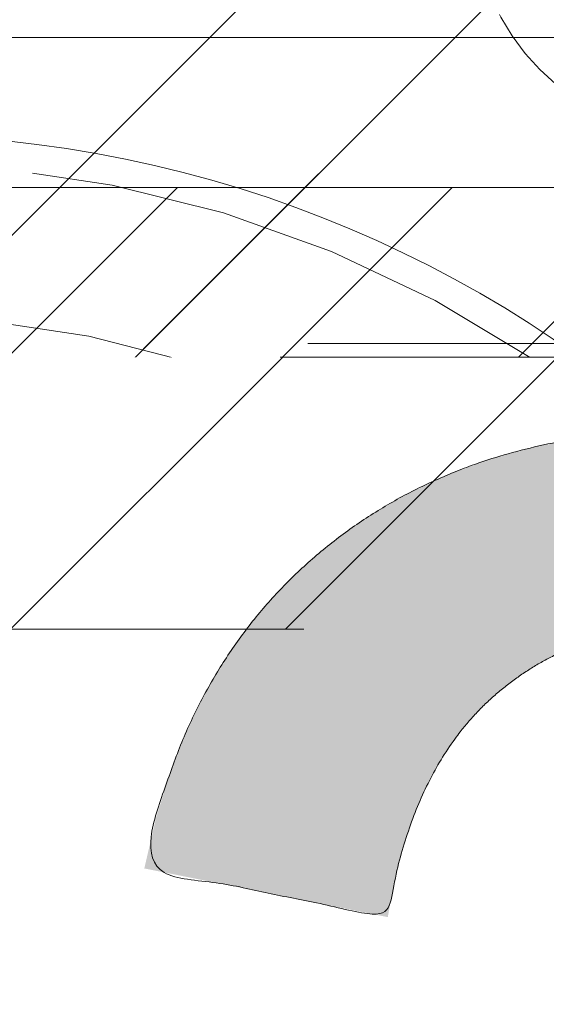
# Model space of a CAD drawing. Header units: inches. Extents: x -467 to -298, y -222 to 20.
# Tile 16 of 57: x -397.277 to -396.532, y 13.624 to 15.017. Entities that reach past the tile are written whole.
import ezdxf

# ---------------------------------------------------------------- set-up
doc = ezdxf.new("R2010")
doc.units = ezdxf.units.IN
doc.header["$LTSCALE"] = 32
doc.header["$MEASUREMENT"] = 0
doc.linetypes.add('Dash Style-1', pattern=[0.083328, 0.041656, -0.041672])
for name, color, linetype, lineweight in [('Black', 7, 'Continuous', 18), ('DashLine', 7, 'Dash Style-1', 13), ('DashLineFill', 7, 'Dash Style-1', 13), ('Drawing', 7, 'Continuous', 18), ('Metal-DeskStructure', 7, 'Continuous', 13), ('None', 7, 'Continuous', 18), ('SolidLine', 7, 'Continuous', 15), ('TFL_1', 7, 'Continuous', 13)]:
    doc.layers.add(name, color=color, linetype=linetype, lineweight=lineweight)
doc.layers.add('Electrical', color=1, linetype='Dash Style-1', lineweight=15, true_color=0xff0000)
pattern_1 = [(45, (0, 0), (-1.61301565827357, 1.935715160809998), []), (45, (-1.0608, 1.0608), (-0.4723460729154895, 0.4167612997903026), [])]

# ---------------------------------------------------------------- blocks, each defined once
blk = doc.blocks.new('1BRPFX-Ped_Plate (2D)')
at = {"layer": 'DashLineFill', "linetype": 'Continuous', "lineweight": 13}
h = blk.add_hatch(dxfattribs=at)
h.set_pattern_fill('Steel', color=253, style=0, pattern_type=2)
h.set_pattern_definition(pattern_1)
edge = h.paths.add_edge_path()
edge.add_arc((-4.145669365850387, -1.704724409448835), 0.125984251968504, 180, 270.0000000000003)
edge.add_line((-4.145669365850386, -1.830708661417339), (4.145669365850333, -1.830708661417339))
edge.add_arc((4.145669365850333, -1.704724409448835), 0.125984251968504, 270.0000000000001, 360)
edge.add_line((4.271653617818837, -1.704724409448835), (4.271653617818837, 1.704724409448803))
edge.add_arc((4.145669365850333, 1.704724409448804), 0.1259842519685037, 359.9999999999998, 450.0000000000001)
edge.add_line((4.145669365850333, 1.830708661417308), (-4.145669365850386, 1.830708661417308))
edge.add_arc((-4.145669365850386, 1.704724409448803), 0.1259842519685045, 89.99999999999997, 179.9999999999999)
edge.add_line((-4.271653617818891, 1.704724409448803), (-4.271653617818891, -1.704724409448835))
at = {"layer": 'DashLineFill', "flags": 128}
blk.add_lwpolyline([(-4.271653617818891, -1.704724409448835, 0.4142135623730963), (-4.145669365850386, -1.830708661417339), (4.145669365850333, -1.830708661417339, 0.4142135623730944), (4.271653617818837, -1.704724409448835), (4.271653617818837, 1.704724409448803, 0.4142135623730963), (4.145669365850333, 1.830708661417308), (-4.145669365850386, 1.830708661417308, 0.4142135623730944), (-4.271653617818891, 1.704724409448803)], format="xyb", close=True, dxfattribs=at)
at = {"layer": 'SolidLine', "flags": 128}
blk.add_lwpolyline([(0.3322086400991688, 0.4571237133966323), (0.3093663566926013, 0.4952337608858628), (0.2903695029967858, 0.5353992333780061), (0.2754010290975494, 0.5772333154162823), (0.264605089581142, 0.6203331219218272), (0.2580856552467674, 0.6642835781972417), (0.2559055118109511, 0.7086614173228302), (0.2580856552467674, 0.7530392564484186), (0.264605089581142, 0.7969897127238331), (0.2754010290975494, 0.8400895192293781), (0.2903695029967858, 0.8819236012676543), (0.3093663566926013, 0.9220890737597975), (0.3322086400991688, 0.9601991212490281), (0.3586763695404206, 0.9958867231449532), (0.3885146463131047, 1.028808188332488), (0.4214361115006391, 1.058646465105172), (0.4571237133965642, 1.085114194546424), (0.4952337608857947, 1.107956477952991), (0.5353992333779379, 1.126953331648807), (0.5772333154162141, 1.141921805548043), (0.6203331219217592, 1.15271774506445), (0.6642835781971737, 1.159237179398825), (0.7086614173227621, 1.161417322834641), (0.7530392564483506, 1.159237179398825), (0.7969897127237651, 1.15271774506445), (0.84008951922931, 1.141921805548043), (0.8819236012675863, 1.126953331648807), (0.9220890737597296, 1.107956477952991), (0.96019912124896, 1.085114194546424), (0.9958867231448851, 1.058646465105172)], dxfattribs=at)
blk = doc.blocks.new('1BRPFY-Leg_Plate (2D)')
at = {"layer": 'DashLineFill', "linetype": 'Continuous', "lineweight": 13}
h = blk.add_hatch(dxfattribs=at)
h.set_pattern_fill('Steel', color=253, style=0, pattern_type=2)
h.set_pattern_definition(pattern_1)
edge = h.paths.add_edge_path()
edge.add_arc((-1.704724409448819, -1.704724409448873), 0.125984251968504, 179.9999999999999, 269.9999999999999)
edge.add_line((-1.704724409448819, -1.830708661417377), (1.704724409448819, -1.830708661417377))
edge.add_arc((1.704724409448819, -1.704724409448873), 0.125984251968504, 270.0000000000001, 360.0000000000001)
edge.add_line((1.830708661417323, -1.704724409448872), (1.830708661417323, 1.704724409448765))
edge.add_arc((1.704724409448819, 1.704724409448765), 0.1259842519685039, 0, 90)
edge.add_line((1.704724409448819, 1.830708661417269), (-1.704724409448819, 1.830708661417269))
edge.add_arc((-1.704724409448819, 1.704724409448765), 0.1259842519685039, 90, 180)
edge.add_line((-1.830708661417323, 1.704724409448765), (-1.830708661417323, -1.704724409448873))
at = {"layer": 'DashLineFill', "flags": 128}
blk.add_lwpolyline([(-1.830708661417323, -1.704724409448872, 0.414213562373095), (-1.704724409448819, -1.830708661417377), (1.704724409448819, -1.830708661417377, 0.414213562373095), (1.830708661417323, -1.704724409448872), (1.830708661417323, 1.704724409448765, 0.414213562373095), (1.704724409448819, 1.830708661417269), (-1.704724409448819, 1.830708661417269, 0.414213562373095), (-1.830708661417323, 1.704724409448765)], format="xyb", close=True, dxfattribs=at)
at = {"layer": 'SolidLine', "flags": 128}
blk.add_lwpolyline([(0.7086614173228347, 0.9153543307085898), (0.728920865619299, 0.9143590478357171), (0.7489852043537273, 0.9113827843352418), (0.7686612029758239, 0.9064542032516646), (0.7877593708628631, 0.8996207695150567), (0.8060957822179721, 0.8909482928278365), (0.823493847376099, 0.8805202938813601), (0.8397860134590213, 0.868437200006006), (0.8548153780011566, 0.854815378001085), (0.8684372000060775, 0.8397860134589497), (0.8805202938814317, 0.8234938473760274), (0.8909482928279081, 0.8060957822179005), (0.8996207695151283, 0.7877593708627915), (0.9064542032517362, 0.7686612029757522), (0.9113827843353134, 0.7489852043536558), (0.9143590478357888, 0.7289208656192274), (0.9153543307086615, 0.7086614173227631), (0.9143590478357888, 0.6884019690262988), (0.9113827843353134, 0.6683376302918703), (0.9064542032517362, 0.6486616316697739), (0.8996207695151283, 0.6295634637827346), (0.8909482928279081, 0.6112270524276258), (0.8805202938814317, 0.5938289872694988), (0.8684372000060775, 0.5775368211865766), (0.8548153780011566, 0.5625074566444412), (0.8397860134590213, 0.5488856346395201), (0.823493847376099, 0.5368025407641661), (0.8060957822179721, 0.5263745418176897), (0.7877593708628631, 0.5177020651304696), (0.7686612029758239, 0.5108686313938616), (0.7489852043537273, 0.5059400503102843), (0.728920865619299, 0.502963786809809), (0.7086614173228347, 0.5019685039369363), (0.6884019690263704, 0.502963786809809), (0.668337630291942, 0.5059400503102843), (0.6486616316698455, 0.5108686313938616), (0.6295634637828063, 0.5177020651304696), (0.6112270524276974, 0.5263745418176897), (0.5938289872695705, 0.5368025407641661), (0.5775368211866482, 0.5488856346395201), (0.5625074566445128, 0.5625074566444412), (0.5488856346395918, 0.5775368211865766), (0.5368025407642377, 0.5938289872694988), (0.5263745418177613, 0.6112270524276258), (0.5177020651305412, 0.6295634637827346), (0.5108686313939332, 0.6486616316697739), (0.5059400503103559, 0.6683376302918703), (0.5029637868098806, 0.6884019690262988), (0.5019685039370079, 0.7086614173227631), (0.5029637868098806, 0.7289208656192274), (0.5059400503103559, 0.7489852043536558), (0.5108686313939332, 0.7686612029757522), (0.5177020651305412, 0.7877593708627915), (0.5263745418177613, 0.8060957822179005), (0.5368025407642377, 0.8234938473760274), (0.5488856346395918, 0.8397860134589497), (0.5625074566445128, 0.854815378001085), (0.5775368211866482, 0.868437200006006), (0.5938289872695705, 0.8805202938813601), (0.6112270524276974, 0.8909482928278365), (0.6295634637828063, 0.8996207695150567), (0.6486616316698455, 0.9064542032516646), (0.668337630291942, 0.9113827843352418), (0.6884019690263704, 0.9143590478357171)], close=True, dxfattribs=at)
blk = doc.blocks.new('Group-12')
at = {"layer": 'Black', "color": 7}
for name in ['1BRPFX-Ped_Plate (2D)', '1BRPFY-Leg_Plate (2D)']:
    blk.add_blockref(name, (8.976377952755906, -5.31496062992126), dxfattribs=at)
blk = doc.blocks.new('Group-13')
at = {"layer": 'None'}
blk.add_blockref('Group-12', (0, 0), dxfattribs=at)
blk = doc.blocks.new('SL Low Storage (2D)')
at = {"layer": 'None'}
blk.add_blockref('Group-13', (0, 0), dxfattribs=at)
at = {"layer": 'Drawing', "color": 0, "flags": 1}
for tag in ['Tag', 'Catalog', 'Option1', 'Option2', 'Option3', 'Option4', 'Option5', 'Option6', 'Option7', 'Option8', 'Option9', 'Option10', 'Option11', 'Option12', 'Custom', 'FinishGroup', 'Discount', 'Item2', 'Item3', 'Item6', 'Item9', 'Item10', 'Item12', 'Item13', 'Item16', 'Item19', 'Item20', 'Item21', 'Item22', 'Item23', 'Item24', 'Item25', 'Item8', 'Item18', 'Item1', 'Item4', 'Item5', 'Item7', 'Item11', 'Item14', 'Item15', 'Item17']:
    blk.add_attdef(tag, (-47.02492789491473, 4.938103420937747), '', height=0.007086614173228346, dxfattribs=at)
blk = doc.blocks.new('TLLegSleeve (2D)')
at = {"layer": 'DashLineFill', "linetype": 'Continuous', "lineweight": 13}
h = blk.add_hatch(dxfattribs=at)
h.set_pattern_fill('Steel', color=253, style=0, pattern_type=2)
h.set_pattern_definition(pattern_1)
edge = h.paths.add_edge_path()
edge.add_line((1.08267716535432, 1.402343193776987), (1.08267716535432, 2.913385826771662))
edge.add_arc((-1.707523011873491e-13, 2.913385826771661), 1.08267716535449, 4.479377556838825e-14, 180)
edge.add_line((-1.082677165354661, 2.913385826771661), (-1.08267716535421, 1.402343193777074))
edge.add_arc((-1.332267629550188e-15, 2.886579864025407e-15), 1.771653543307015, 127.6698869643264, 412.330113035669)
edge.add_line((1.08267716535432, 1.402343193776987), (1.08267716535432, 1.402343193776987))
edge = h.paths.add_edge_path()
edge.add_arc((1.665334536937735e-15, 2.91338582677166), 0.7480314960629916, 180, 360)
edge.add_arc((1.665334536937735e-15, 2.91338582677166), 0.7480314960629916, 9.54166404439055e-15, 180)
edge.add_line((-0.7480314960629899, 2.91338582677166), (-0.7480314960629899, 2.91338582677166))
edge = h.paths.add_edge_path()
edge.add_arc((-1.723066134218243e-13, 5.70119602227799e-16), 1.437007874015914, 180, 360)
edge.add_arc((-1.723066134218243e-13, 9.149983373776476e-17), 1.437007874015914, 9.541664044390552e-15, 180)
edge.add_line((-1.437007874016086, 3.308097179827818e-16), (-1.437007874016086, 3.308097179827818e-16))
at = {"layer": 'DashLine', "color": 8, "flags": 128}
blk.add_lwpolyline([(1.653543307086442, 1.118599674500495e-14), (1.645581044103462, -0.1620755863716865), (1.621770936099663, -0.3225902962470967), (1.582342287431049, -0.4799982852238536), (1.527674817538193, -0.6327836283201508), (1.45829500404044, -0.7794749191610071), (1.374871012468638, -0.9186594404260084), (1.278206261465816, -1.048996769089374), (1.169231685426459, -1.169231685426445), (1.048996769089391, -1.278206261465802), (0.918659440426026, -1.374871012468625), (0.7794749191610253, -1.458295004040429), (0.6327836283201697, -1.527674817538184), (0.4799982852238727, -1.582342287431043), (0.3225902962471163, -1.621770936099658), (0.1620755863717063, -1.645581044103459), (8.723964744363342e-15, -1.653543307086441), (-0.162075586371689, -1.645581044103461), (-0.3225902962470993, -1.621770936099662), (-0.4799982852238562, -1.582342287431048), (-0.6327836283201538, -1.527674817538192), (-0.7794749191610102, -1.458295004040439), (-0.9186594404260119, -1.374871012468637), (-1.048996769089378, -1.278206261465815), (-1.169231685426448, -1.169231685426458), (-1.278206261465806, -1.048996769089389), (-1.374871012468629, -0.9186594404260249), (-1.458295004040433, -0.7794749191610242), (-1.527674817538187, -0.6327836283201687), (-1.582342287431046, -0.4799982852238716), (-1.621770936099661, -0.3225902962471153), (-1.645581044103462, -0.1620755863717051), (-1.653543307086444, -7.741682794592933e-15), (-1.645581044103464, 0.1620755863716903), (-1.621770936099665, 0.3225902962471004), (-1.582342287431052, 0.4799982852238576), (-1.527674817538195, 0.6327836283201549), (-1.458295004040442, 0.7794749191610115), (-1.37487101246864, 0.918659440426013), (-1.278206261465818, 1.048996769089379), (-1.169231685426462, 1.169231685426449), (-1.048996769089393, 1.278206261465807), (-0.9186594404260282, 1.37487101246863), (-0.7794749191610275, 1.458295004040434), (-0.6327836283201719, 1.527674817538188), (-0.479998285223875, 1.582342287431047), (-0.3225902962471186, 1.621770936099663), (-0.1620755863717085, 1.645581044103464), (-1.096189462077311e-14, 1.653543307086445), (0.1620755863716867, 1.645581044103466), (0.3225902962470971, 1.621770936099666), (0.479998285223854, 1.582342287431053), (0.6327836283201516, 1.527674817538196), (0.7794749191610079, 1.458295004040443), (0.9186594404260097, 1.374871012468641), (1.048996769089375, 1.278206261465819), (1.169231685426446, 1.169231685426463), (1.278206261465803, 1.048996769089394), (1.374871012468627, 0.9186594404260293), (1.458295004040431, 0.7794749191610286), (1.527674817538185, 0.6327836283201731), (1.582342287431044, 0.4799982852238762), (1.621770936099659, 0.3225902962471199), (1.64558104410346, 0.1620755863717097)], close=True, dxfattribs=at)
at = {"layer": 'DashLineFill', "flags": 128}
for points in [[(1.08267716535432, 1.402343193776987), (1.08267716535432, 2.913385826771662, 0.9999999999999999), (-1.082677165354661, 2.913385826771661), (-1.08267716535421, 1.402343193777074, 2.931618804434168), (1.08267716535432, 1.402343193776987)], [(-1.437007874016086, 3.308097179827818e-16, 0.9999999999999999), (1.437007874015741, 3.308097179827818e-16, 0.9999999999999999), (-1.437007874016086, 3.308097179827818e-16)]]:
    blk.add_lwpolyline(points, format="xyb", close=True, dxfattribs=at)
blk = doc.blocks.new('Group-14')
at = {"layer": 'SolidLine', "flags": 128}
blk.add_lwpolyline([(7.322834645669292, -5.31496062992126, -0.414213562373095), (9.015748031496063, -3.622047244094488, -0.414213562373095), (10.70866141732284, -5.31496062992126, -0.414213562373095), (9.015748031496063, -7.007874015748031, -0.414213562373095)], format="xyb", close=True, dxfattribs=at)
at = {"layer": 'TFL_1', "color": 7}
blk.add_blockref('TLLegSleeve (2D)', (9.015748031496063, -5.31496062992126), dxfattribs=at)
blk = doc.blocks.new('Group-15')
at = {"layer": 'None'}
blk.add_blockref('Group-14', (0, 0), dxfattribs=at)
blk = doc.blocks.new('SL Lowboy Top (2D)')
at = {"layer": 'None'}
blk.add_blockref('Group-15', (0, 0), dxfattribs=at)
at = {"layer": 'Drawing', "color": 0, "flags": 1}
for tag in ['Tag', 'Catalog', 'Option1', 'Option2', 'Option3', 'Option4', 'Option5', 'Option6', 'Option7', 'Option8', 'Option9', 'Option10', 'Option11', 'Option12', 'Custom', 'FinishGroup', 'Discount', 'Item2', 'Item3', 'Item6', 'Item9', 'Item10', 'Item12', 'Item13', 'Item16', 'Item19', 'Item20', 'Item21', 'Item22', 'Item23', 'Item24', 'Item25', 'Item8', 'Item18', 'Item1', 'Item4', 'Item5', 'Item7', 'Item11', 'Item14', 'Item15', 'Item17']:
    blk.add_attdef(tag, (-47.02492789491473, 9.438103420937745), '', height=0.007086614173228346, dxfattribs=at)
blk = doc.blocks.new('TL14_lower_leg (2D)')
at = {"layer": 'DashLine', "flags": 128}
for points in [[(-1.777195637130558e-14, 1.377952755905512), (0.1350629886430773, 1.371317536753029), (0.2688252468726, 1.351475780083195), (0.3999985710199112, 1.318618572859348), (0.5273196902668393, 1.27306234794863), (0.649562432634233, 1.215245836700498), (0.7655495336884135, 1.14572584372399), (0.8741639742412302, 1.065171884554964), (0.9743597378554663, 0.9743597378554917), (1.065171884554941, 0.8741639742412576), (1.14572584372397, 0.7655495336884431), (1.215245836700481, 0.6495624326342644), (1.273062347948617, 0.5273196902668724), (1.318618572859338, 0.3999985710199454), (1.351475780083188, 0.2688252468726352), (1.371317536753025, 0.1350629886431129), (1.377952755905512, 1.783045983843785e-14), (1.371317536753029, -0.1350629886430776), (1.351475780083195, -0.2688252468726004), (1.318618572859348, -0.3999985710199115), (1.27306234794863, -0.5273196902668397), (1.215245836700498, -0.6495624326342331), (1.145725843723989, -0.7655495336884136), (1.065171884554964, -0.8741639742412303), (0.9743597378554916, -0.9743597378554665), (0.8741639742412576, -1.065171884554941), (0.7655495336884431, -1.14572584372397), (0.6495624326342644, -1.215245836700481), (0.5273196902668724, -1.273062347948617), (0.3999985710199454, -1.318618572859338), (0.2688252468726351, -1.351475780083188), (0.135062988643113, -1.371317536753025), (1.777195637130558e-14, -1.377952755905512), (-0.1350629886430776, -1.371317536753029), (-0.2688252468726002, -1.351475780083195), (-0.3999985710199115, -1.318618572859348), (-0.5273196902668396, -1.27306234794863), (-0.6495624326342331, -1.215245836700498), (-0.7655495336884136, -1.14572584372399), (-0.8741639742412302, -1.065171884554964), (-0.9743597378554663, -0.9743597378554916), (-1.065171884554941, -0.8741639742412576), (-1.14572584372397, -0.7655495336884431), (-1.215245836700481, -0.6495624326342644), (-1.273062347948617, -0.5273196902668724), (-1.318618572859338, -0.3999985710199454), (-1.351475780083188, -0.2688252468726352), (-1.371317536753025, -0.1350629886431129), (-1.377952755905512, -1.783045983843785e-14), (-1.371317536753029, 0.1350629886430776), (-1.351475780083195, 0.2688252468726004), (-1.318618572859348, 0.3999985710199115), (-1.27306234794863, 0.5273196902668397), (-1.215245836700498, 0.6495624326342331), (-1.145725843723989, 0.7655495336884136), (-1.065171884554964, 0.8741639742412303), (-0.9743597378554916, 0.9743597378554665), (-0.8741639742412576, 1.065171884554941), (-0.7655495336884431, 1.14572584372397), (-0.6495624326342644, 1.215245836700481), (-0.5273196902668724, 1.273062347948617), (-0.3999985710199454, 1.318618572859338), (-0.2688252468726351, 1.351475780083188), (-0.135062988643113, 1.371317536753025)], [(0.7086614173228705, 0.8700787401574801), (0.7244830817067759, 0.8693014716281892), (0.7401523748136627, 0.8669771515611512), (0.7555183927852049, 0.8631281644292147), (0.7704331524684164, 0.8577915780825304), (0.784753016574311, 0.8510187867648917), (0.7983400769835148, 0.8428750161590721), (0.8110634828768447, 0.8334386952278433), (0.8228007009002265, 0.8228007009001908), (0.8334386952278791, 0.8110634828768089), (0.842875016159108, 0.7983400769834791), (0.8510187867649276, 0.7847530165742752), (0.8577915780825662, 0.7704331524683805), (0.8631281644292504, 0.7555183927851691), (0.866977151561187, 0.740152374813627), (0.8693014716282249, 0.72448308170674), (0.870078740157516, 0.7086614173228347), (0.8693014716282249, 0.6928397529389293), (0.866977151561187, 0.6771704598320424), (0.8631281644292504, 0.6618044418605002), (0.8577915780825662, 0.6468896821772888), (0.8510187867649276, 0.6325698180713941), (0.842875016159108, 0.6189827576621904), (0.8334386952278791, 0.6062593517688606), (0.8228007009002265, 0.5945221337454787), (0.8110634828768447, 0.5838841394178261), (0.7983400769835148, 0.5744478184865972), (0.784753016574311, 0.5663040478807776), (0.7704331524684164, 0.559531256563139), (0.7555183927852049, 0.5541946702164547), (0.7401523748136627, 0.5503456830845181), (0.7244830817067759, 0.5480213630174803), (0.7086614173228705, 0.5472440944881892), (0.6928397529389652, 0.5480213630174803), (0.6771704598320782, 0.5503456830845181), (0.6618044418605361, 0.5541946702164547), (0.6468896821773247, 0.559531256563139), (0.63256981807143, 0.5663040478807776), (0.6189827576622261, 0.5744478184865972), (0.6062593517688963, 0.5838841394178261), (0.5945221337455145, 0.5945221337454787), (0.5838841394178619, 0.6062593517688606), (0.5744478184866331, 0.6189827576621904), (0.5663040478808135, 0.6325698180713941), (0.5595312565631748, 0.6468896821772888), (0.5541946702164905, 0.6618044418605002), (0.5503456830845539, 0.6771704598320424), (0.548021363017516, 0.6928397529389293), (0.5472440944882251, 0.7086614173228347), (0.548021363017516, 0.72448308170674), (0.5503456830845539, 0.740152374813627), (0.5541946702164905, 0.7555183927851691), (0.5595312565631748, 0.7704331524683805), (0.5663040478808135, 0.7847530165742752), (0.5744478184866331, 0.7983400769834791), (0.5838841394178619, 0.8110634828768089), (0.5945221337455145, 0.8228007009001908), (0.6062593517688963, 0.8334386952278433), (0.6189827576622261, 0.8428750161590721), (0.63256981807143, 0.8510187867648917), (0.6468896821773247, 0.8577915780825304), (0.6618044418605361, 0.8631281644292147), (0.6771704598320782, 0.8669771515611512), (0.6928397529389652, 0.8693014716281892)]]:
    blk.add_lwpolyline(points, close=True, dxfattribs=at)
blk = doc.blocks.new('Group-35')
at = {"layer": 'DashLineFill', "linetype": 'Continuous', "lineweight": 13}
h = blk.add_hatch(dxfattribs=at)
h.set_pattern_fill('Steel', color=253, style=0, pattern_type=2)
h.set_pattern_definition(pattern_1)
h.paths.add_polyline_path([(-2.066929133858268, 1.397637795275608), (2.066929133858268, 1.397637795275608), (2.066929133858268, 0.1377952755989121), (2.106299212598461, 0.1377952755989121), (2.106299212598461, -0.1377952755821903), (2.066929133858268, -0.1377952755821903), (2.066929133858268, -5.275590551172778), (2.106299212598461, -5.275590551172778), (2.106299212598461, -5.55118110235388), (2.066929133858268, -5.55118110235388), (2.066929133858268, -5.82677165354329), (-2.066929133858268, -5.82677165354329), (-2.066929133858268, -5.55118110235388), (-2.106299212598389, -5.55118110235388), (-2.106299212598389, -5.275590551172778), (-2.066929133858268, -5.275590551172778), (-2.066929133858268, -0.1377952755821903), (-2.106299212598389, -0.1377952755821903), (-2.106299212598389, 0.1377952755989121), (-2.066929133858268, 0.1377952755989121)])
at = {"layer": 'DashLineFill', "flags": 128}
blk.add_lwpolyline([(-2.066929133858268, 1.397637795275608), (2.066929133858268, 1.397637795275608), (2.066929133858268, 0.1377952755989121), (2.106299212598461, 0.1377952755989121), (2.106299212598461, -0.1377952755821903), (2.066929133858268, -0.1377952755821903), (2.066929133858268, -5.275590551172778), (2.106299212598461, -5.275590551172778), (2.106299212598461, -5.55118110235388), (2.066929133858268, -5.55118110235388), (2.066929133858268, -5.82677165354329), (-2.066929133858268, -5.82677165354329), (-2.066929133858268, -5.55118110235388), (-2.106299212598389, -5.55118110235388), (-2.106299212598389, -5.275590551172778), (-2.066929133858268, -5.275590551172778), (-2.066929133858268, -0.1377952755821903), (-2.106299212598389, -0.1377952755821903), (-2.106299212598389, 0.1377952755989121), (-2.066929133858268, 0.1377952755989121)], close=True, dxfattribs=at)
blk = doc.blocks.new('TL14_upper_leg (2D)')
at = {"layer": 'DashLine', "flags": 128}
blk.add_lwpolyline([(0, 1.22047244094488), (0.1196272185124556, 1.214595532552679), (0.2381023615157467, 1.197021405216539), (0.3542844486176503, 1.167919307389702), (0.4670545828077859, 1.127569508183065), (0.5753267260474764, 1.076360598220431), (0.6780581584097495, 1.01478574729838), (0.7742595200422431, 0.9434379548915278), (0.8630043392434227, 0.8630043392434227), (0.9434379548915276, 0.7742595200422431), (1.01478574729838, 0.6780581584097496), (1.076360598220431, 0.5753267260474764), (1.127569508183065, 0.467054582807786), (1.167919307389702, 0.3542844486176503), (1.197021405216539, 0.2381023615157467), (1.214595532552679, 0.1196272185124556), (1.22047244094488, 7.47323834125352e-17), (1.214595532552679, -0.1196272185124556), (1.197021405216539, -0.2381023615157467), (1.167919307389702, -0.3542844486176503), (1.127569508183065, -0.467054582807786), (1.076360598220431, -0.5753267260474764), (1.01478574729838, -0.6780581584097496), (0.9434379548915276, -0.7742595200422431), (0.8630043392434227, -0.8630043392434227), (0.7742595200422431, -0.9434379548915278), (0.6780581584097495, -1.01478574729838), (0.5753267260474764, -1.076360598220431), (0.4670545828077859, -1.127569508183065), (0.3542844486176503, -1.167919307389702), (0.2381023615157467, -1.197021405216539), (0.1196272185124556, -1.214595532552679), (0, -1.22047244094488), (-0.1196272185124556, -1.214595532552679), (-0.2381023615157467, -1.197021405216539), (-0.3542844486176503, -1.167919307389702), (-0.4670545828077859, -1.127569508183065), (-0.5753267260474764, -1.076360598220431), (-0.6780581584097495, -1.01478574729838), (-0.7742595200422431, -0.9434379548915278), (-0.8630043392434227, -0.8630043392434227), (-0.9434379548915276, -0.7742595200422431), (-1.01478574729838, -0.6780581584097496), (-1.076360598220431, -0.5753267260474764), (-1.127569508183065, -0.467054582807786), (-1.167919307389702, -0.3542844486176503), (-1.197021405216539, -0.2381023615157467), (-1.214595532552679, -0.1196272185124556), (-1.22047244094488, 7.47323834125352e-17), (-1.214595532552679, 0.1196272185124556), (-1.197021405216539, 0.2381023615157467), (-1.167919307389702, 0.3542844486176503), (-1.127569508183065, 0.467054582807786), (-1.076360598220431, 0.5753267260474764), (-1.01478574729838, 0.6780581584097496), (-0.9434379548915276, 0.7742595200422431), (-0.8630043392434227, 0.8630043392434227), (-0.7742595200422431, 0.9434379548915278), (-0.6780581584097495, 1.01478574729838), (-0.5753267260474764, 1.076360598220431), (-0.4670545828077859, 1.127569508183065), (-0.3542844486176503, 1.167919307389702), (-0.2381023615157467, 1.197021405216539), (-0.1196272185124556, 1.214595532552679)], close=True, dxfattribs=at)
at = {"layer": 'DashLine', "color": 7}
blk.add_blockref('Group-35', (0, 0), dxfattribs=at)
blk = doc.blocks.new('1BRPT9-Bracket (2D)')
at = {"layer": 'DashLineFill', "linetype": 'Continuous', "lineweight": 13}
h = blk.add_hatch(dxfattribs=at)
h.set_pattern_fill('Steel', color=253, style=0, pattern_type=2)
h.set_pattern_definition(pattern_1)
edge = h.paths.add_edge_path()
edge.add_arc((1.677931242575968, -8.488188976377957), 0.2519685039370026, 269.999999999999, 360.0000000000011)
edge.add_line((1.929899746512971, -8.488188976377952), (1.929899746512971, -7.480314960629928))
edge.add_line((1.929899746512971, -7.480314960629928), (2.323600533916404, -7.480314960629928))
edge.add_line((2.323600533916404, -7.480314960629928), (2.323600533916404, 7.461135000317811))
edge.add_line((2.323600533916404, 7.461135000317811), (1.929899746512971, 7.480314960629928))
edge.add_line((1.929899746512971, 7.480314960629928), (1.929899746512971, 8.488188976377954))
edge.add_arc((1.677931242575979, 8.488188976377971), 0.2519685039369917, 359.999999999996, 450.0000000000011)
edge.add_line((1.677931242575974, 8.740157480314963), (-2.32206875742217, 8.740157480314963))
edge.add_line((-2.32206875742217, 8.740157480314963), (-2.32206875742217, -8.74015748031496))
edge.add_line((-2.32206875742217, -8.74015748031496), (1.677931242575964, -8.74015748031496))
h = blk.add_hatch(dxfattribs=at)
h.set_pattern_fill('Steel', color=253, style=0, pattern_type=2)
h.set_pattern_definition(pattern_1)
h.paths.add_polyline_path([(1.150372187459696, 8.425196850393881), (1.181243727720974, 8.423680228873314), (1.211817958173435, 8.419144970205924), (1.241800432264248, 8.411634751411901), (1.27090240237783, 8.401221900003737), (1.298843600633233, 8.388006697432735), (1.325354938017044, 8.37211641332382), (1.350181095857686, 8.35370407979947), (1.373082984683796, 8.332947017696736), (1.393840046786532, 8.310045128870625), (1.41225238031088, 8.285218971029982), (1.428142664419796, 8.258707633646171), (1.441357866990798, 8.230766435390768), (1.451770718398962, 8.201664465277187), (1.459280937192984, 8.171681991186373), (1.463816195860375, 8.141107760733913), (1.465332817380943, 8.110236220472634), (1.463816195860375, 8.079364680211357), (1.459280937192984, 8.048790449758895), (1.451770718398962, 8.018807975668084), (1.441357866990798, 7.989706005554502), (1.428142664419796, 7.961764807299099), (1.41225238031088, 7.935253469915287), (1.393840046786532, 7.910427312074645), (1.373082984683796, 7.887525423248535), (1.350181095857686, 7.866768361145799), (1.325354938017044, 7.848356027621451), (1.298843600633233, 7.832465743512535), (1.27090240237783, 7.819250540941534), (1.241800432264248, 7.80883768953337), (1.211817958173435, 7.801327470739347), (1.181243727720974, 7.796792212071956), (1.150372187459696, 7.795275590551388), (1.119500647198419, 7.796792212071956), (1.088926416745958, 7.801327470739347), (1.058943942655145, 7.80883768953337), (1.029841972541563, 7.819250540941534), (1.00190077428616, 7.832465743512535), (0.9753894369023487, 7.848356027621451), (0.9505632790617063, 7.866768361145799), (0.9276613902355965, 7.887525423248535), (0.9069043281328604, 7.910427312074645), (0.8884919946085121, 7.935253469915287), (0.8726017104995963, 7.961764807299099), (0.8593865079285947, 7.989706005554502), (0.8489736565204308, 8.018807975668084), (0.8414634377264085, 8.048790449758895), (0.8369281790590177, 8.079364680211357), (0.8354115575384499, 8.110236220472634), (0.8369281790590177, 8.141107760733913), (0.8414634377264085, 8.171681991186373), (0.8489736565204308, 8.201664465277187), (0.8593865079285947, 8.230766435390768), (0.8726017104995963, 8.258707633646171), (0.8884919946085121, 8.285218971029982), (0.9069043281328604, 8.310045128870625), (0.9276613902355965, 8.332947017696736), (0.9505632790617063, 8.35370407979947), (0.9753894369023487, 8.37211641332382), (1.00190077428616, 8.388006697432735), (1.029841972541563, 8.401221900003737), (1.058943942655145, 8.411634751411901), (1.088926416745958, 8.419144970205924), (1.119500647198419, 8.423680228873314)])
at = {"layer": 'DashLineFill', "flags": 128}
blk.add_lwpolyline([(1.150372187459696, 8.425196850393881), (1.181243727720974, 8.423680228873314), (1.211817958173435, 8.419144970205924), (1.241800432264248, 8.411634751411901), (1.27090240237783, 8.401221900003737), (1.298843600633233, 8.388006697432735), (1.325354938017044, 8.37211641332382), (1.350181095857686, 8.35370407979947), (1.373082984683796, 8.332947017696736), (1.393840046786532, 8.310045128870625), (1.41225238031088, 8.285218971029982), (1.428142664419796, 8.258707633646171), (1.441357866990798, 8.230766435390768), (1.451770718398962, 8.201664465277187), (1.459280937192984, 8.171681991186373), (1.463816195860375, 8.141107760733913), (1.465332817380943, 8.110236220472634), (1.463816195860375, 8.079364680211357), (1.459280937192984, 8.048790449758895), (1.451770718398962, 8.018807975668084), (1.441357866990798, 7.989706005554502), (1.428142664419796, 7.961764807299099), (1.41225238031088, 7.935253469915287), (1.393840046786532, 7.910427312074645), (1.373082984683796, 7.887525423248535), (1.350181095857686, 7.866768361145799), (1.325354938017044, 7.848356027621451), (1.298843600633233, 7.832465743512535), (1.27090240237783, 7.819250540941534), (1.241800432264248, 7.80883768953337), (1.211817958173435, 7.801327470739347), (1.181243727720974, 7.796792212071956), (1.150372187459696, 7.795275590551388), (1.119500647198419, 7.796792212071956), (1.088926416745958, 7.801327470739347), (1.058943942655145, 7.80883768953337), (1.029841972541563, 7.819250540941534), (1.00190077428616, 7.832465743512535), (0.9753894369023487, 7.848356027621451), (0.9505632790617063, 7.866768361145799), (0.9276613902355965, 7.887525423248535), (0.9069043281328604, 7.910427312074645), (0.8884919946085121, 7.935253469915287), (0.8726017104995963, 7.961764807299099), (0.8593865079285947, 7.989706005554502), (0.8489736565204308, 8.018807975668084), (0.8414634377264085, 8.048790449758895), (0.8369281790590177, 8.079364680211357), (0.8354115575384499, 8.110236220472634), (0.8369281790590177, 8.141107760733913), (0.8414634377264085, 8.171681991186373), (0.8489736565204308, 8.201664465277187), (0.8593865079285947, 8.230766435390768), (0.8726017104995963, 8.258707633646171), (0.8884919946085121, 8.285218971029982), (0.9069043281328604, 8.310045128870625), (0.9276613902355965, 8.332947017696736), (0.9505632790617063, 8.35370407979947), (0.9753894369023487, 8.37211641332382), (1.00190077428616, 8.388006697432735), (1.029841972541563, 8.401221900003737), (1.058943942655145, 8.411634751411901), (1.088926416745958, 8.419144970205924), (1.119500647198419, 8.423680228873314)], close=True, dxfattribs=at)
blk = doc.blocks.new('Group-57')
at = {"layer": 'Metal-DeskStructure', "linetype": 'Continuous', "lineweight": 0, "true_color": 0xff0000}
blk.add_hatch(color=1, dxfattribs=at).paths.add_polyline_path([(0.3681247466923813, -0.5856299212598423), (0.7126129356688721, -0.5167322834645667), (0.7261117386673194, -0.5785483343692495), (0.7413094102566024, -0.6358900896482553), (0.7582059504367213, -0.6887575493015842), (0.7768013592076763, -0.737150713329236), (0.7970956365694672, -0.7810695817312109), (0.8190887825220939, -0.8205141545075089), (0.8427807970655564, -0.8554844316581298), (0.868171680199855, -0.8859804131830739), (0.8960520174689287, -0.9124730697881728), (0.9272123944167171, -0.9354333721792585), (0.9616528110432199, -0.954861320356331), (0.9993732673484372, -0.9707569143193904), (1.040373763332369, -0.9831201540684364), (1.084654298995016, -0.9919510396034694), (1.132214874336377, -0.9972495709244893), (1.183055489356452, -0.9990157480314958), (1.241793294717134, -0.9966944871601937), (1.296897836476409, -0.9897307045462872), (1.348369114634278, -0.9781244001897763), (1.39620712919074, -0.9618755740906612), (1.440411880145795, -0.9409842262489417), (1.480983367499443, -0.9154503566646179), (1.517921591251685, -0.8852739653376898), (1.551226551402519, -0.8504550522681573), (1.580746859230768, -0.8122047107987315), (1.60633112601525, -0.7717340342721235), (1.627979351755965, -0.7290430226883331), (1.645691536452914, -0.6841316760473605), (1.659467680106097, -0.6369999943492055), (1.669307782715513, -0.5876479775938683), (1.675211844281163, -0.5360756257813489), (1.677179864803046, -0.4822829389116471), (1.675110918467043, -0.4309545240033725), (1.668904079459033, -0.38193054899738), (1.658559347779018, -0.3352110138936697), (1.644076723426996, -0.2907959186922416), (1.625456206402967, -0.2486852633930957), (1.602697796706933, -0.208879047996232), (1.575801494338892, -0.1713772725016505), (1.544767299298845, -0.1361799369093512), (1.510537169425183, -0.1042626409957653), (1.474053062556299, -0.07660098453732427), (1.435314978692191, -0.05319496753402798), (1.39432291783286, -0.03404458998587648), (1.351076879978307, -0.01914985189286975), (1.30557686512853, -0.008510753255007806), (1.257822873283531, -0.002127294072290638), (1.207814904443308, 5.256552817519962e-07), (1.186183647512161, -0.0005377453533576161), (1.163273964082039, -0.00215255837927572), (1.139085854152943, -0.004843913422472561), (1.113619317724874, -0.008611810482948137), (1.086874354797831, -0.01345624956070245), (1.058850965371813, -0.0193772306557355), (1.029549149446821, -0.02637475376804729), (0.9989689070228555, -0.0344488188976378), (1.032341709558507, 0.2411417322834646), (1.039423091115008, 0.2403850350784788), (1.046134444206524, 0.2397292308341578), (1.052475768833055, 0.2391743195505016), (1.058447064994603, 0.2387203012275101), (1.064048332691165, 0.2383671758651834), (1.069279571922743, 0.2381149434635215), (1.074140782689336, 0.2379636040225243), (1.078631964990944, 0.2379131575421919), (1.122231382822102, 0.2394186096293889), (1.164754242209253, 0.2439349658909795), (1.206200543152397, 0.251462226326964), (1.246570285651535, 0.2620003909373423), (1.285863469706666, 0.2755494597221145), (1.32408009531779, 0.2921094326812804), (1.361220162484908, 0.3116803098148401), (1.397283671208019, 0.3342620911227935), (1.430588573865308, 0.3599725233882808), (1.459452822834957, 0.3889293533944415), (1.483876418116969, 0.4211325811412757), (1.503859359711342, 0.4565822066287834), (1.519401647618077, 0.4952782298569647), (1.530503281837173, 0.5372206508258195), (1.537164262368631, 0.5824094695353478), (1.53938458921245, 0.6308446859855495), (1.537668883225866, 0.669818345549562), (1.532521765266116, 0.7070762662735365), (1.523943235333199, 0.7426184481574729), (1.511933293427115, 0.7764448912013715), (1.496491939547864, 0.808555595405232), (1.477619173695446, 0.8389505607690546), (1.455314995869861, 0.8676297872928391), (1.42957940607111, 0.8945932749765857), (1.401135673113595, 0.9190672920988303), (1.370707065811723, 0.9402781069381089), (1.338293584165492, 0.9582257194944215), (1.303895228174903, 0.9729101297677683), (1.267511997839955, 0.9843313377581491), (1.22914389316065, 0.992489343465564), (1.188790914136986, 0.9973841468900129), (1.146453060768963, 0.9990157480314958), (1.1042920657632, 0.9974009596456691), (1.063930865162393, 0.9925565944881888), (1.025369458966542, 0.9844826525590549), (0.9886078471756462, 0.9731791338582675), (0.9536460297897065, 0.9586460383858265), (0.9204840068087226, 0.9408833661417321), (0.8891217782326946, 0.919891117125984), (0.8595593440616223, 0.8956692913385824), (0.8321835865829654, 0.8682178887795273), (0.8073813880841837, 0.8375369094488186), (0.7851527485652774, 0.8036263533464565), (0.765497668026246, 0.7664862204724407), (0.7484161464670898, 0.7261165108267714), (0.7339081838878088, 0.6825172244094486), (0.7219737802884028, 0.6356883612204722), (0.7126129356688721, 0.5856299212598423), (0.3681247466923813, 0.6545275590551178), (0.3846849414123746, 0.7262006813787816), (0.4058371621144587, 0.7937358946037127), (0.4315814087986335, 0.8571331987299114), (0.4619176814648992, 0.9163925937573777), (0.4968459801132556, 0.9715140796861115), (0.5363663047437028, 1.022497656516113), (0.5804786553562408, 1.069343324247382), (0.6291830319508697, 1.112051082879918), (0.6817393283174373, 1.15014996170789), (0.7374074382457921, 1.183168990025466), (0.7961873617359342, 1.211108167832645), (0.8580790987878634, 1.233967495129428), (0.9230826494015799, 1.251746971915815), (0.9911980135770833, 1.264446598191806), (1.062425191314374, 1.2720663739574), (1.136764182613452, 1.274606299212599), (1.188462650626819, 1.273260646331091), (1.239135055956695, 1.26922368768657), (1.288781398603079, 1.262495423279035), (1.337401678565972, 1.253075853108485), (1.384995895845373, 1.240964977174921), (1.431564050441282, 1.226162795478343), (1.4771061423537, 1.208669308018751), (1.521622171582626, 1.188484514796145), (1.564329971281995, 1.165970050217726), (1.604447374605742, 1.141487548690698), (1.641974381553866, 1.115037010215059), (1.676910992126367, 1.08661843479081), (1.709257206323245, 1.056231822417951), (1.739013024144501, 1.023877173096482), (1.766178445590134, 0.9895544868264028), (1.790753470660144, 0.9532637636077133), (1.812578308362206, 0.9157114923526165), (1.831493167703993, 0.8776041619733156), (1.847498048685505, 0.8389417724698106), (1.860592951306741, 0.7997243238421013), (1.870777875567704, 0.7599518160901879), (1.878052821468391, 0.7196242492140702), (1.882417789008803, 0.6787416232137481), (1.88387277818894, 0.637303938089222), (1.882510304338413, 0.5979265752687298), (1.87842288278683, 0.5594575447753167), (1.871610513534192, 0.5218968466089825), (1.8620731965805, 0.4852444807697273), (1.849810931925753, 0.449500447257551), (1.83482371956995, 0.4146647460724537), (1.817111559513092, 0.3807373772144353), (1.79667445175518, 0.3477183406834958), (1.773546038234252, 0.3159776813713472), (1.747759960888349, 0.2858854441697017), (1.719316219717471, 0.2574416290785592), (1.688214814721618, 0.2306462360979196), (1.65445574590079, 0.205499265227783), (1.618039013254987, 0.1820007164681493), (1.578964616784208, 0.1601505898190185), (1.537232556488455, 0.1399488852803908), (1.59174829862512, 0.1252896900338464), (1.643337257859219, 0.1071485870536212), (1.691999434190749, 0.08552557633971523), (1.737734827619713, 0.06042065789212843), (1.780543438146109, 0.03183383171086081), (1.820425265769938, -0.0002349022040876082), (1.8573803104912, -0.03578554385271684), (1.891408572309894, -0.0748180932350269), (1.921938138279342, -0.1168615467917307), (1.948397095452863, -0.1614449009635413), (1.970785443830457, -0.2085681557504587), (1.989103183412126, -0.2582313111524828), (2.003350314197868, -0.3104343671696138), (2.013526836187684, -0.3651773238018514), (2.019632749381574, -0.4224601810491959), (2.021668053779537, -0.4822829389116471), (2.017900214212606, -0.5635942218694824), (2.006596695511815, -0.6417432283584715), (1.987757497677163, -0.7167299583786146), (1.961382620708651, -0.7885544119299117), (1.927472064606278, -0.8572165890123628), (1.886025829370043, -0.9227164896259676), (1.837043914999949, -0.9850541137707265), (1.780526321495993, -1.044229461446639), (1.718256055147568, -1.098224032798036), (1.652016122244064, -1.145019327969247), (1.581806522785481, -1.184615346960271), (1.507627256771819, -1.217012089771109), (1.429478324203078, -1.242209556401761), (1.347359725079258, -1.260207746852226), (1.26127145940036, -1.271006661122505), (1.171213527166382, -1.274606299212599), (1.089818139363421, -1.271612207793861), (1.011955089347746, -1.262629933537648), (0.9376243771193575, -1.24765947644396), (0.8668260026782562, -1.226700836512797), (0.7995599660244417, -1.199754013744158), (0.7358262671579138, -1.166819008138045), (0.6756249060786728, -1.127895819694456), (0.6189558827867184, -1.082984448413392), (0.5669966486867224, -1.033296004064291), (0.5209246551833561, -0.9800415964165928), (0.4807399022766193, -0.9232212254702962), (0.4464423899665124, -0.8628348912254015), (0.418032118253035, -0.7988825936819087), (0.3955090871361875, -0.7313643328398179), (0.3788732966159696, -0.6602801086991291)])
at = {"layer": 'Metal-DeskStructure', "color": 7}
blk.add_open_spline([(0.3681247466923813, -0.5856299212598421), (0.5403688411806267, -0.5511811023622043), (0.7126129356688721, -0.5167322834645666), (0.7632104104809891, -0.7729450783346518), (0.9731329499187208, -0.9990157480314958), (1.425273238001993, -0.9990157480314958), (1.677179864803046, -0.7018943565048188), (1.677179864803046, -0.2723603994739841), (1.412354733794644, 5.256552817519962e-07), (1.123846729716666, 5.256552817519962e-07), (0.9989689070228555, -0.0344488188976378), (1.015655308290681, 0.1033464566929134), (1.032341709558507, 0.2411417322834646), (1.061407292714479, 0.2379131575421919), (1.255182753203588, 0.2379131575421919), (1.53938458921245, 0.4306110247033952), (1.53938458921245, 0.7901708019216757), (1.319774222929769, 0.9990157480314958), (0.9742094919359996, 0.9990157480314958), (0.7449091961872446, 0.7923228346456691), (0.7126129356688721, 0.5856299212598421), (0.5403688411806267, 0.62007874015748), (0.3681247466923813, 0.6545275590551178), (0.4251814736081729, 0.9494958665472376), (0.8331845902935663, 1.274606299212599), (1.345610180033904, 1.274606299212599), (1.697634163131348, 1.102362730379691), (1.88387277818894, 0.8041647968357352), (1.88387277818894, 0.4779778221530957), (1.709476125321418, 0.2174588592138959), (1.537232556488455, 0.1399488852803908), (1.761149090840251, 0.08827591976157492), (2.021668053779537, -0.2379121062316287), (2.021668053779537, -0.8138526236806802), (1.53938458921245, -1.274606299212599), (0.8385673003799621, -1.274606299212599), (0.3993444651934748, -0.8913625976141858), (0.3681247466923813, -0.5856299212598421)], degree=2, knots=[0, 0, 0, 0.0244107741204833, 0.0244107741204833, 0.06070428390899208, 0.09699779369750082, 0.1388748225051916, 0.1807518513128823, 0.2207813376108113, 0.2608108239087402, 0.2772438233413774, 0.2772438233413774, 0.2948514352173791, 0.2948514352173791, 0.2985612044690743, 0.336585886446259, 0.3746105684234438, 0.4048668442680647, 0.4351231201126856, 0.4651912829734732, 0.4952594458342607, 0.4952594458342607, 0.5205061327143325, 0.5205061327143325, 0.5636873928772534, 0.6068686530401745, 0.6365749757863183, 0.6662812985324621, 0.6959876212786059, 0.7243525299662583, 0.7527174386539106, 0.7527174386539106, 0.7872277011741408, 0.8217379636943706, 0.8685625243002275, 0.9153870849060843, 0.9576935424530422, 1, 1, 1], dxfattribs=at)
blk = doc.blocks.new('SlateLegLocator-R3')
at = {"color": 255, "linetype": 'Dash Style-1', "lineweight": 5}
blk.add_wipeout([(-2.106299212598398, 1.3779527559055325), (2.1062992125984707, 1.3779527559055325), (2.1062992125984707, -5.807086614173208), (-2.106299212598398, -5.807086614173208)], dxfattribs=at).dxf.layer = 'Black'
at = {"layer": 'Black', "linetype": 'Dash Style-1', "lineweight": 5, "flags": 128}
blk.add_lwpolyline([(-2.106299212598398, 1.377952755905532), (2.10629921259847, 1.377952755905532), (2.10629921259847, -5.807086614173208), (-2.106299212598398, -5.807086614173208)], close=True, dxfattribs=at)
at = {"layer": 'Metal-DeskStructure', "color": 7}
blk.add_blockref('Group-57', (0, 0), dxfattribs=at)
blk = doc.blocks.new('Group-59')
at = {"layer": 'None', "color": 7}
for name, p in [('1BRPT9-Bracket (2D)', (7.862204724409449, -11.41732283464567)), ('1BRPFY-Leg_Plate (2D)', (7.862204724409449, -5.31496062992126)), ('TL14_upper_leg (2D)', (7.862204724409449, -5.31496062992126)), ('TL14_lower_leg (2D)', (7.862204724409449, -5.31496062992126))]:
    blk.add_blockref(name, p, dxfattribs=at)
blk.add_blockref('SlateLegLocator-R3', (7.862204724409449, -5.31496062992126), dxfattribs=at)
blk = doc.blocks.new('Group-61')
at = {"layer": 'None'}
blk.add_blockref('Group-59', (0, 0), dxfattribs=at)
blk = doc.blocks.new('SL Credenza Desk Top (2D)')
at = {"layer": 'None'}
blk.add_blockref('Group-61', (0, 0), dxfattribs=at)
at = {"layer": 'Drawing', "color": 0, "flags": 1}
for tag in ['Tag', 'Catalog', 'Option1', 'Option2', 'Option3', 'Option4', 'Option5', 'Option6', 'Option7', 'Option8', 'Option9', 'Option10', 'Option11', 'Option12', 'Custom', 'FinishGroup', 'Discount', 'Item2', 'Item3', 'Item6', 'Item9', 'Item10', 'Item12', 'Item13', 'Item16', 'Item19', 'Item20', 'Item21', 'Item22', 'Item23', 'Item24', 'Item25', 'Item8', 'Item18', 'Item1', 'Item4', 'Item5', 'Item7', 'Item11', 'Item14', 'Item15', 'Item17']:
    blk.add_attdef(tag, (-45.8715836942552, 8.953742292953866), '', height=0.007086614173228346, dxfattribs=at)
blk = doc.blocks.new('Group-69')
at = {"layer": 'DashLine', "flags": 128}
blk.add_lwpolyline([(12.01968503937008, -13.27551181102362), (48.00393700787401, -13.27551181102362), (48.00393700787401, -15.69677165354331), (12.01968503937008, -15.69677165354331)], close=True, dxfattribs=at)
blk = doc.blocks.new('Group-71')
at = {"layer": 'Electrical', "linetype": 'Continuous', "lineweight": 5, "true_color": 0xdd0000}
h = blk.add_hatch(dxfattribs=at)
h.set_pattern_fill('ElectricalHatch', color=12, style=0, pattern_type=2)
h.set_pattern_definition([(45, (0, 0), (-0.3333333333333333, -0.7222222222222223), [])])
edge = h.paths.add_edge_path()
edge.add_arc((12.76771653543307, -16.00935039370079), 0.3125, 180, 270)
edge.add_line((12.76771653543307, -16.32185039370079), (83.24015748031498, -16.32185039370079))
edge.add_arc((83.24015748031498, -16.00935039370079), 0.3125, 270, 360)
edge.add_arc((83.24015748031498, -16.00935039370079), 0.3125, 0, 90)
edge.add_line((83.24015748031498, -15.69685039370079), (12.76771653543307, -15.69685039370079))
edge.add_arc((12.76771653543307, -16.00935039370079), 0.3125, 90, 180)
at = {"layer": 'Electrical', "flags": 128}
blk.add_lwpolyline([(12.45521653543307, -16.00935039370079, 0.414213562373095), (12.76771653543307, -16.32185039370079), (83.24015748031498, -16.32185039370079, 0.414213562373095), (83.55265748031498, -16.00935039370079, 0.414213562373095), (83.24015748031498, -15.69685039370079), (12.76771653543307, -15.69685039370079, 0.414213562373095)], format="xyb", close=True, dxfattribs=at)
at = {"layer": 'None'}
blk.add_blockref('Group-69', (0, 0), dxfattribs=at)
blk = doc.blocks.new('Group-72')
at = {"layer": 'None'}
blk.add_blockref('Group-71', (0, 0), dxfattribs=at)
blk = doc.blocks.new('Group-73')
at = {"layer": 'None'}
blk.add_blockref('Group-72', (0, 0), dxfattribs=at)
blk = doc.blocks.new('SL Overhead (2D)')
at = {"layer": 'None'}
blk.add_blockref('Group-73', (0, 0), dxfattribs=at)
at = {"layer": 'Drawing', "color": 0, "flags": 1}
for tag in ['Tag', 'Catalog', 'Option1', 'Option2', 'Option3', 'Option4', 'Option5', 'Option6', 'Option7', 'Option8', 'Option9', 'Option10', 'Option11', 'Option12', 'Custom', 'FinishGroup', 'Discount', 'Item2', 'Item3', 'Item6', 'Item9', 'Item10', 'Item12', 'Item13', 'Item16', 'Item19', 'Item20', 'Item21', 'Item22', 'Item23', 'Item24', 'Item25', 'Item8', 'Item18', 'Item1', 'Item4', 'Item5', 'Item7', 'Item11', 'Item14', 'Item15', 'Item17']:
    blk.add_attdef(tag, (-59.01508537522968, -138.5264635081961), '', height=0.007086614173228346, dxfattribs=at)

msp = doc.modelspace()

# ---------------------------------------------------------------- block references
at = {"layer": 'Drawing'}
for name in ['SL Low Storage (2D)', 'SL Lowboy Top (2D)']:
    msp.add_blockref(name, (-406.4842519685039, 18.4763779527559), dxfattribs=at)

# ---------------------------------------------------------------- next in the draw order: block references
msp.add_blockref('SL Credenza Desk Top (2D)', (-405.3309077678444, 18.47637795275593), dxfattribs=at)

# ---------------------------------------------------------------- next in the draw order: block references
msp.add_blockref('SL Overhead (2D)', (-418.4842519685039, 30.4763779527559), dxfattribs=at)

doc.saveas('drawing.dxf')
